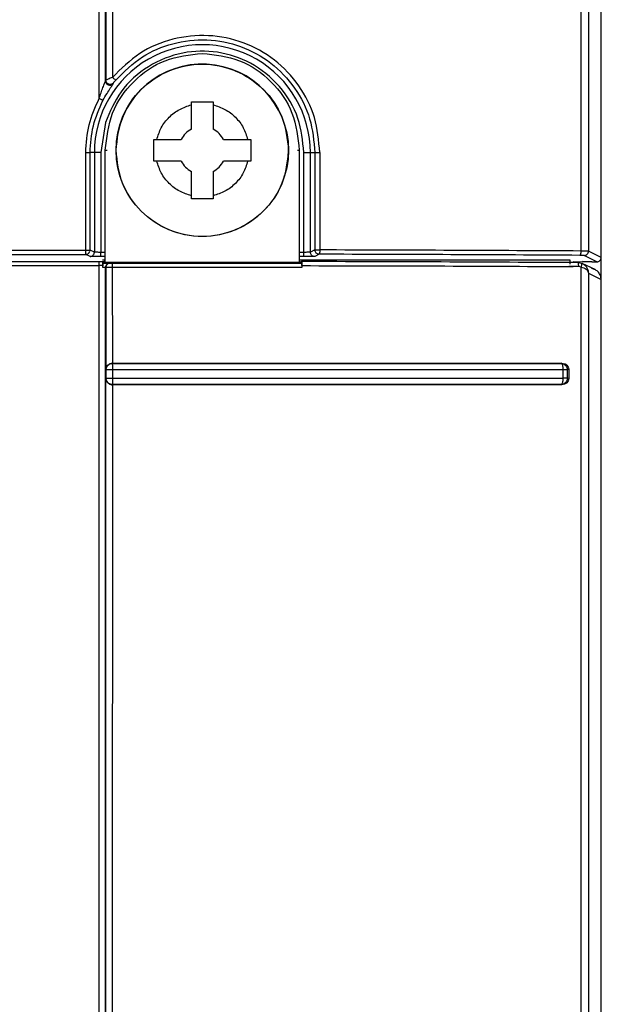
# Model space of a CAD drawing. Header units: inches. Extents: x 170 to 312, y 215 to 248.
# Tile 98 of 256: x 181.8387 to 181.8753, y 242.1165 to 242.1764. Entities that reach past the tile are written whole.
import ezdxf
from ezdxf import colors
from ezdxf.entities.mleader import LeaderData, LeaderLine
from ezdxf.math import Vec2, Vec3

# ---------------------------------------------------------------- set-up
doc = ezdxf.new("R2010")
doc.units = ezdxf.units.IN
doc.header["$LTSCALE"] = 0.25
doc.header["$MEASUREMENT"] = 0
doc.layers.add('ANNOTATIONS', color=1, linetype='Continuous')
doc.layers.add('MOTOR RH', color=7, linetype='Continuous')
doc.styles.add('ARIAL', font='arial.ttf', dxfattribs={"height": 0.09375})

msp = doc.modelspace()

# ---------------------------------------------------------------- linework, layer by layer
at = {"layer": 'MOTOR RH'}
for p, q in [((181.8740850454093, 241.9416975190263), (181.8740850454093, 242.3695190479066)), ((181.8439481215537, 242.1945954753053), (181.8439338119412, 242.1727521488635)), ((181.873320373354, 242.194587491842), (181.8733124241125, 242.1623383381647)), ((181.8443358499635, 242.1942144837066), (181.8443309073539, 242.1729235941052)), ((181.8728666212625, 242.1623451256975), (181.8728736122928, 242.1942144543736)), ((181.8439337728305, 242.1727521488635), (181.8439145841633, 242.1726963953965)), ((181.8443843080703, 242.1725357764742), (181.8444023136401, 242.1725901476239)), ((181.8491447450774, 242.1697663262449), (181.8491447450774, 242.1714332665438)), ((181.8491447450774, 242.171433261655), (181.8504570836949, 242.171433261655)), ((181.8504570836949, 242.1714332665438), (181.8504570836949, 242.1697663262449)), ((181.843902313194, 242.1701675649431), (181.8436253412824, 242.1683379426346)), ((181.8468481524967, 242.1691366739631), (181.8470297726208, 242.1691366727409)), ((181.8470297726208, 242.1691366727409), (181.8485150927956, 242.1691366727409)), ((181.8510867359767, 242.1691366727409), (181.8525720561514, 242.1691366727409)), ((181.8525720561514, 242.1691366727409), (181.8527536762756, 242.1691366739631)), ((181.8427078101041, 242.1624062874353), (181.842708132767, 242.1683364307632)), ((181.8429701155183, 242.1624057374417), (181.8429707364, 242.1683379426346)), ((181.8436253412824, 242.1683379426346), (181.8429707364, 242.1683379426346)), ((181.8432318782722, 242.1683379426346), (181.8432318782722, 242.1622748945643)), ((181.8436253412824, 242.1683379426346), (181.8436253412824, 242.1622638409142)), ((181.8438957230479, 242.1684826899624), (181.8440113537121, 242.1684844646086)), ((181.8438957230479, 242.1616496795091), (181.8438957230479, 242.1684826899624)), ((181.8555916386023, 242.1684844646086), (181.8557067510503, 242.1684827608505)), ((181.8557067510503, 242.1684827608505), (181.8557067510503, 242.1616496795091)), ((181.8559883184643, 242.1622638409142), (181.8559883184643, 242.1683379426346)), ((181.8559883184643, 242.1683379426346), (181.8566541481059, 242.1683379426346)), ((181.8563817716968, 242.1622748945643), (181.8563817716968, 242.1683379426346)), ((181.8566541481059, 242.1683379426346), (181.8566550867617, 242.1624179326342)), ((181.8569550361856, 242.1683385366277), (181.8569555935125, 242.1624118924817)), ((181.8470297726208, 242.1678243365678), (181.8468481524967, 242.1678243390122)), ((181.8485150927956, 242.1678243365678), (181.8470297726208, 242.1678243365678)), ((181.8525720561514, 242.1678243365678), (181.8510867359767, 242.1678243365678)), ((181.8527536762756, 242.16782433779), (181.8525720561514, 242.1678243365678)), ((181.8491447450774, 242.1655277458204), (181.8491447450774, 242.1671946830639)), ((181.8504570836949, 242.1671946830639), (181.8504570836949, 242.1655277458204)), ((181.8504570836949, 242.1655277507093), (181.8491447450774, 242.1655277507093)), ((181.8227300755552, 242.1624062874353), (181.8427078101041, 242.1624062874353)), ((181.8227300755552, 242.1621433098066), (181.8427078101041, 242.1621433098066)), ((181.8429695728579, 242.1620124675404), (181.8427078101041, 242.1621433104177)), ((181.8429701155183, 242.1624057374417), (181.842961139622, 242.1623378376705)), ((181.8432318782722, 242.1622748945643), (181.8429701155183, 242.1624057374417)), ((181.8438957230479, 242.1620014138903), (181.8436253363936, 242.1620014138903)), ((181.8438957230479, 242.1622638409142), (181.8436253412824, 242.1622638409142)), ((181.8559883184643, 242.1622638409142), (181.8557067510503, 242.1622638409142)), ((181.8559883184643, 242.1620014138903), (181.8557067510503, 242.1620014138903)), ((181.856655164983, 242.1624179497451), (181.8563817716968, 242.1622748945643)), ((181.8569170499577, 242.1621489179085), (181.8566440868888, 242.1620124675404)), ((181.8569170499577, 242.1621489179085), (181.8568556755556, 242.1621562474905)), ((181.8738225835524, 242.1616897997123), (181.8730501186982, 242.1620759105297)), ((181.8740850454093, 242.1619521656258), (181.8733124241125, 242.1623383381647)), ((181.8227241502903, 242.1614540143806), (181.8435152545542, 242.1614540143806)), ((181.8227241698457, 242.1617161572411), (181.8435152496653, 242.1617161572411)), ((181.8437291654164, 242.1617997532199), (181.8438957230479, 242.1617997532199)), ((181.8437463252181, 242.1613498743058), (181.8437543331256, 242.1614436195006)), ((181.8438957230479, 242.1616496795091), (181.8437564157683, 242.1616128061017)), ((181.8437566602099, 242.1617168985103), (181.8438957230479, 242.1616496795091)), ((181.8557067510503, 242.1616496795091), (181.8438957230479, 242.1616496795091)), ((181.8439086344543, 242.1613443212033), (181.8439277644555, 242.1613404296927)), ((181.8439277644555, 242.1613404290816), (181.8439277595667, 242.1551263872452)), ((181.8441709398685, 242.1616073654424), (181.8441900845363, 242.1616022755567)), ((181.8443224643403, 242.1616011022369), (181.8558602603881, 242.1616088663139)), ((181.855869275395, 242.1613464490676), (181.8443249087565, 242.1613393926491)), ((181.8443249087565, 242.1613393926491), (181.8443297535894, 242.1555101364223)), ((181.8557067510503, 242.1617997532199), (181.8721821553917, 242.1617997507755)), ((181.8557067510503, 242.1616496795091), (181.8558599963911, 242.161724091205)), ((181.8558602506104, 242.1616087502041), (181.8557067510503, 242.1616496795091)), ((181.8558698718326, 242.1614548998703), (181.855869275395, 242.1613464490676)), ((181.8702709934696, 242.1614076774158), (181.8723745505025, 242.1614076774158)), ((181.8727195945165, 242.1613960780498), (181.8721108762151, 242.1613995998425)), ((181.8721821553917, 242.1617997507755), (181.8721821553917, 242.1615497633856)), ((181.8723790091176, 242.1617127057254), (181.8729472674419, 242.1616955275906)), ((181.8726360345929, 242.1616576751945), (181.8728696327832, 242.1616145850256)), ((181.8728608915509, 242.1613693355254), (181.8727195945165, 242.1613960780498)), ((181.873713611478, 242.1612095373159), (181.8729216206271, 242.1615923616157)), ((181.8735155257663, 242.1616897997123), (181.8738225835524, 242.1616897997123)), ((181.8733067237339, 242.1609944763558), (181.8740811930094, 242.1606200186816)), ((181.8740811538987, 241.923915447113), (181.8740811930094, 242.1606200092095)), ((181.8443297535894, 242.1555101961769), (181.8443442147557, 242.155500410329)), ((181.844345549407, 242.155468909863), (181.8443442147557, 242.1555004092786)), ((181.8443467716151, 242.1553803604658), (181.844345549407, 242.155468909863)), ((181.871694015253, 242.1555125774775), (181.8716385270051, 242.1555022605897)), ((181.8716385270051, 242.1555022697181), (181.8716624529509, 242.1554920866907)), ((181.8716624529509, 242.1554920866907), (181.8716842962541, 242.1554677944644)), ((181.8716842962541, 242.1554677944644), (181.8717218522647, 242.1553818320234)), ((181.84395064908, 242.1551088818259), (181.8439277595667, 242.155126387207)), ((181.843950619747, 242.1545988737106), (181.843950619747, 242.1551088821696)), ((181.8443487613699, 242.1546004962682), (181.8443487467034, 242.1551066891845)), ((181.871755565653, 242.1551085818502), (181.871755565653, 242.1546037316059)), ((181.8721108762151, 242.1551254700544), (181.8720229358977, 242.1551087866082)), ((181.8720229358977, 242.1551087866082), (181.8720229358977, 242.1546036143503)), ((181.8721108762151, 242.1551254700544), (181.8721108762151, 242.1545874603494)), ((181.8439277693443, 242.1545821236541), (181.84395064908, 242.1545988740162)), ((181.8439277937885, 242.1149689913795), (181.8439277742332, 242.1545821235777)), ((181.8439506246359, 242.1545988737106), (181.8439848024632, 242.1546006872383)), ((181.8439848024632, 242.1546006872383), (181.8440732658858, 242.1546005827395)), ((181.8443297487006, 242.1541978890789), (181.844324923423, 242.1153528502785)), ((181.8443442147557, 242.1542073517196), (181.8443297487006, 242.1541978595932)), ((181.8716940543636, 242.1542002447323), (181.8716396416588, 242.1542102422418)), ((181.871721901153, 242.1543303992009), (181.8716844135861, 242.154244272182)), ((181.8721108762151, 242.1545874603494), (181.87202292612, 242.1546036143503))]:
    msp.add_line(p, q, dxfattribs=at)
msp.add_circle((181.8498009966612, 242.1684810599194), 0.005249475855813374, dxfattribs=at)
for centre, radius, start, end in [((181.8498068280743, 242.1683379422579), 0.006574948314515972, 0, 180.0000000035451), ((181.8498012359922, 242.1684826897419), 0.00524934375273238, 355.0754581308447, 167.9147845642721), ((181.8498009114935, 242.1684805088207), 0.001443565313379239, 117.0357080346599, 152.9644031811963), ((181.8498009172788, 242.1684805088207), 0.001443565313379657, 27.03559681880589, 62.96429196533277), ((181.8498009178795, 242.1684805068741), 0.001443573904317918, 207.0357073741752, 242.9641814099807), ((181.8498009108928, 242.1684805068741), 0.001443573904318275, 297.0358185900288, 332.9642926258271)]:
    msp.add_arc(centre, radius, start, end, dxfattribs=at)
for points, knots in [([(181.8435211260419, 242.1716362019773), (181.8435211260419, 242.1961674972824), (181.8435211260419, 242.2452300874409), (181.8435211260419, 242.2942482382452), (181.8435211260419, 242.3187573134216)], [0, 0, 0, 0, 0.5000000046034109, 1, 1, 1, 1]), ([(181.8439145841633, 242.1726963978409), (181.8439286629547, 242.1970474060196), (181.8439568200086, 242.245748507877), (181.8439286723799, 242.2944056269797), (181.8439145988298, 242.3187337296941)], [0, 0, 0, 0, 0.5000093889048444, 1, 1, 1, 1]), ([(181.8569550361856, 242.1683385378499), (181.8568901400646, 242.1690618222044), (181.8567603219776, 242.1705086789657), (181.8557582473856, 242.172477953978), (181.8542545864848, 242.1740648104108), (181.8523342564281, 242.1751326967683), (181.8501749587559, 242.1755763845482), (181.8479817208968, 242.1753487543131), (181.8459085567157, 242.1744876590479), (181.8448581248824, 242.173446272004), (181.8443309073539, 242.1729235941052)], [0, 0, 0, 0, 0.1241051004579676, 0.2482596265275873, 0.3724074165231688, 0.4973790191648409, 0.6222263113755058, 0.7472494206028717, 0.8731430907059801, 1, 1, 1, 1]), ([(181.8445296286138, 242.172753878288), (181.8450447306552, 242.1732658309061), (181.8460402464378, 242.1742552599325), (181.8480098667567, 242.1750768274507), (181.8500877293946, 242.1753138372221), (181.852173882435, 242.1748980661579), (181.8540390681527, 242.1738742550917), (181.8554957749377, 242.1723374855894), (181.8564682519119, 242.1704339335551), (181.8565922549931, 242.1690357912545), (181.8566541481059, 242.1683379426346)], [0, 0, 0, 0, 0.1289683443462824, 0.2492516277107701, 0.3741047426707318, 0.4995349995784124, 0.6253583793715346, 0.7506053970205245, 0.8755207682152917, 0.9999999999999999, 0.9999999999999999, 0.9999999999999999, 0.9999999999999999]), ([(181.8559883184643, 242.1683379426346), (181.8559171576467, 242.1690457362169), (181.855770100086, 242.1705084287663), (181.8545901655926, 242.1724599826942), (181.8528424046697, 242.1738743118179), (181.8507503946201, 242.1745709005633), (181.8485459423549, 242.1745247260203), (181.8464578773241, 242.1736910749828), (181.8447531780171, 242.1721762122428), (181.8441797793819, 242.170822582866), (181.843902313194, 242.1701675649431)], [0, 0, 0, 0, 0.1209743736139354, 0.2499998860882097, 0.3790257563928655, 0.50000002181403, 0.6209743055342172, 0.7500000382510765, 0.8790256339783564, 1, 1, 1, 1]), ([(181.8438957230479, 242.1684826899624), (181.8439844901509, 242.1692565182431), (181.8441620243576, 242.1708041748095), (181.8455276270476, 242.1727561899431), (181.8474796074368, 242.1741218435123), (181.8490272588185, 242.1742994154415), (181.8498010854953, 242.1743882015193)], [0, 0, 0, 0, 0.2500001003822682, 0.5000002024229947, 0.7499997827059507, 1, 1, 1, 1]), ([(181.8498010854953, 242.174388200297), (181.8505749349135, 242.1742994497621), (181.852122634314, 242.1741219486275), (181.8540747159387, 242.1727563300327), (181.8554404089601, 242.170804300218), (181.8556179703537, 242.1692566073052), (181.8557067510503, 242.1684827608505)], [0, 0, 0, 0, 0.2499998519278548, 0.4999998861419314, 0.7499999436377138, 1, 1, 1, 1]), ([(181.8445516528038, 242.1684810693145), (181.8446305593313, 242.169168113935), (181.8447883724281, 242.1705422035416), (181.8460022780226, 242.1722895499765), (181.8477374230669, 242.1734570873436), (181.849800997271, 242.1738670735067), (181.8518645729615, 242.1734570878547), (181.8535997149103, 242.172289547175), (181.8548136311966, 242.1705422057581), (181.8549714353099, 242.1691681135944), (181.8550503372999, 242.1684810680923)], [0, 0, 0, 0, 0.1249999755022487, 0.2500000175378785, 0.3750000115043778, 0.4999999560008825, 0.6249998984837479, 0.7499999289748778, 0.8750000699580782, 0.9999999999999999, 0.9999999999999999, 0.9999999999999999, 0.9999999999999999]), ([(181.8435211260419, 242.1716362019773), (181.8435978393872, 242.17186469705), (181.8437052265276, 242.17218455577), (181.8438395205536, 242.1725247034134), (181.8438917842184, 242.1726406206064), (181.8439103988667, 242.1726829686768), (181.8439132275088, 242.1726920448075), (181.8439145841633, 242.1726963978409)], [0, 0, 0, 0, 0.5753277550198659, 0.8053722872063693, 0.9132050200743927, 0.9583719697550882, 1, 1, 1, 1]), ([(181.8443843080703, 242.1725357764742), (181.84436578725, 242.1725159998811), (181.8443287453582, 242.1724764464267), (181.8442534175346, 242.172442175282), (181.8441722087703, 242.1724310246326), (181.844091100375, 242.1724454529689), (181.844018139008, 242.1724837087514), (181.8439607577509, 242.1725422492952), (181.8439221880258, 242.1726154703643), (181.8439171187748, 242.1726694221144), (181.8439145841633, 242.1726963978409)], [0, 0, 0, 0, 0.1249990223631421, 0.2499997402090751, 0.3749974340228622, 0.4999953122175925, 0.6249986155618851, 0.7499995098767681, 0.8750004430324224, 1, 1, 1, 1]), ([(181.8443309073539, 242.1729235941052), (181.8442860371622, 242.1729055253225), (181.8441951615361, 242.1728689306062), (181.844070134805, 242.1728159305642), (181.8439851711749, 242.1727781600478), (181.8439458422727, 242.1727592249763), (181.8439301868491, 242.1727511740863), (181.8439337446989, 242.1727520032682), (181.843933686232, 242.1727519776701), (181.843933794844, 242.172752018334), (181.8439337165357, 242.1727520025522), (181.8439339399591, 242.1727521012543), (181.8439339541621, 242.1727521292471), (181.843933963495, 242.1727521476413)], [0, 0, 0, 0, 0.2264066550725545, 0.4585415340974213, 0.7059993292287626, 0.8485508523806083, 0.9953644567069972, 0.9957863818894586, 0.9960093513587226, 0.9960430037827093, 0.9962847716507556, 0.9975587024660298, 1, 1, 1, 1]), ([(181.8444023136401, 242.1725901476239), (181.8443838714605, 242.1725702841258), (181.8443647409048, 242.1725496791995), (181.8443355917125, 242.1725303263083), (181.8443124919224, 242.1725165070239), (181.844264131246, 242.1724966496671), (181.844191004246, 242.1724868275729), (181.8441101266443, 242.1725011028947), (181.8440367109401, 242.1725399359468), (181.8439796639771, 242.1725984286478), (181.8439413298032, 242.1726714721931), (181.8439362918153, 242.172725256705), (181.8439337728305, 242.1727521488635)], [0, 0, 0, 0, 0.1250035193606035, 0.1296694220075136, 0.1625333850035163, 0.2502853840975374, 0.3710354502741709, 0.5001855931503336, 0.6251391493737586, 0.7500899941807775, 0.8750454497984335, 1, 1, 1, 1]), ([(181.8443309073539, 242.1729235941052), (181.844356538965, 242.1729020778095), (181.8444078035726, 242.1728590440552), (181.8444728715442, 242.1728037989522), (181.8445189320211, 242.1727641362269), (181.8445260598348, 242.1727572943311), (181.844529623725, 242.1727538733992)], [0, 0, 0, 0, 0.2499214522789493, 0.4998564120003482, 0.7499293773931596, 1, 1, 1, 1]), ([(181.8444023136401, 242.1725901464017), (181.8444029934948, 242.1725914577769), (181.8444044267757, 242.1725942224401), (181.8444161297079, 242.1726108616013), (181.8444400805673, 242.1726429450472), (181.8444809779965, 242.172695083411), (181.8445127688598, 242.1727335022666), (181.8445296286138, 242.1727538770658)], [0, 0, 0, 0, 0.09212977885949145, 0.1942295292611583, 0.4273750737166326, 0.696317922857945, 1, 1, 1, 1]), ([(181.843753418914, 242.1715130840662), (181.8438348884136, 242.1716610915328), (181.843980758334, 242.1719260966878), (181.8441825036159, 242.1722353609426), (181.8442998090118, 242.1724064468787), (181.8443461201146, 242.1724737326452), (181.8443620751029, 242.1724979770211), (181.8443737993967, 242.1725167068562), (181.8443800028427, 242.172527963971), (181.8443843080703, 242.1725357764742)], [0, 0, 0, 0, 0.3432230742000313, 0.6145357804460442, 0.7877433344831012, 0.8701843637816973, 0.8818484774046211, 0.9180021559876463, 1, 1, 1, 1]), ([(181.842708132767, 242.1683364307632), (181.8427441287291, 242.1689113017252), (181.8428160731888, 242.1700602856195), (181.8432862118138, 242.1711111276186), (181.8435211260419, 242.1716362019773)], [0, 0, 0, 0, 0.5003298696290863, 1, 1, 1, 1]), ([(181.8429707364, 242.1683379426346), (181.8430048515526, 242.1688908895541), (181.8430730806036, 242.1699967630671), (181.8435266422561, 242.1710076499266), (181.843753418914, 242.1715130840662)], [0, 0, 0, 0, 0.5000091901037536, 1, 1, 1, 1]), ([(181.843753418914, 242.1715130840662), (181.843749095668, 242.1715155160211), (181.8437404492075, 242.1715203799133), (181.843686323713, 242.1715491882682), (181.8436105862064, 242.1715892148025), (181.8435509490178, 242.1716205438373), (181.8435211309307, 242.1716362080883)], [0, 0, 0, 0, 0.250003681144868, 0.5000055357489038, 0.7500070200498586, 1, 1, 1, 1]), ([(181.8470297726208, 242.1691366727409), (181.8471087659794, 242.1693825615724), (181.8472698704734, 242.1698840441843), (181.8477635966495, 242.1705178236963), (181.8483973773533, 242.1710115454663), (181.848898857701, 242.1711726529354), (181.8491447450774, 242.1712516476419)], [0, 0, 0, 0, 0.2451621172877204, 0.5000005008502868, 0.7548387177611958, 1, 1, 1, 1]), ([(181.8504570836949, 242.1712516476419), (181.8507029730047, 242.1711726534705), (181.8512044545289, 242.1710115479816), (181.851838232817, 242.1705178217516), (181.8523319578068, 242.1698840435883), (181.8524930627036, 242.1693825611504), (181.8525720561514, 242.1691366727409)], [0, 0, 0, 0, 0.2451626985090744, 0.4999996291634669, 0.7548382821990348, 1, 1, 1, 1]), ([(181.8468481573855, 242.16782433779), (181.8468481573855, 242.1680430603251), (181.8468481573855, 242.1684805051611), (181.8468481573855, 242.168917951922), (181.8468481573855, 242.1691366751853)], [0, 0, 0, 0, 0.5000002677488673, 0.9999999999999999, 0.9999999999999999, 0.9999999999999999, 0.9999999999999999]), ([(181.8527536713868, 242.1691366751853), (181.8527536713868, 242.1689179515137), (181.8527536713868, 242.16848050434), (181.8527536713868, 242.168043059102), (181.8527536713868, 242.1678243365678)], [0, 0, 0, 0, 0.500000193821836, 1, 1, 1, 1]), ([(181.842708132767, 242.1683364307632), (181.8427418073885, 242.1683371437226), (181.8428091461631, 242.1683385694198), (181.8428947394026, 242.1683387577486), (181.8429558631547, 242.1683383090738), (181.8429657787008, 242.1683380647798), (181.8429707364, 242.1683379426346)], [0, 0, 0, 0, 0.250229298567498, 0.500380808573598, 0.750194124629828, 1, 1, 1, 1]), ([(181.8550503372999, 242.1684810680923), (181.8549714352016, 242.1677940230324), (181.8548136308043, 242.1664199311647), (181.8535997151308, 242.1646725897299), (181.8518645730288, 242.1635050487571), (181.8498009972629, 242.1630950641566), (181.8477374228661, 242.1635050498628), (181.8460022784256, 242.1646725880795), (181.8447883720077, 242.1664199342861), (181.8446305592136, 242.1677940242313), (181.8445516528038, 242.1684810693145)], [0, 0, 0, 0, 0.1249998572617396, 0.250000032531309, 0.3750000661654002, 0.5000000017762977, 0.6249999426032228, 0.7499999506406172, 0.8749999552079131, 1, 1, 1, 1]), ([(181.8566541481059, 242.1683379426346), (181.8566559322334, 242.1683379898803), (181.8566595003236, 242.1683380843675), (181.8566792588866, 242.1683382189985), (181.8567086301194, 242.168338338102), (181.8567473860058, 242.1683384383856), (181.8567935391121, 242.168338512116), (181.8568450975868, 242.1683385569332), (181.8568999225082, 242.1683385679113), (181.8569366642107, 242.1683385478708), (181.8569550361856, 242.1683385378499)], [0, 0, 0, 0, 0.1250039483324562, 0.2499963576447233, 0.3749930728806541, 0.4999962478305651, 0.6249882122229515, 0.7499968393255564, 0.8749907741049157, 1, 1, 1, 1]), ([(181.8491447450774, 242.165709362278), (181.848898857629, 242.1657883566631), (181.8483973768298, 242.1659494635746), (181.8477635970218, 242.1664431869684), (181.8472698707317, 242.1670769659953), (181.8471087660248, 242.1675784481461), (181.8470297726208, 242.1678243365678)], [0, 0, 0, 0, 0.2451612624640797, 0.4999997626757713, 0.7548381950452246, 1, 1, 1, 1]), ([(181.8525720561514, 242.1678243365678), (181.8524930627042, 242.1675784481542), (181.8523319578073, 242.1670769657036), (181.8518382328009, 242.1664431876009), (181.8512044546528, 242.1659494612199), (181.8507029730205, 242.165788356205), (181.8504570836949, 242.165709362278)], [0, 0, 0, 0, 0.2451617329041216, 0.50000040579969, 0.7548373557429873, 1, 1, 1, 1]), ([(181.8427078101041, 242.1624062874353), (181.8427414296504, 242.1624062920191), (181.8428086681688, 242.1624063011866), (181.8428941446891, 242.1624061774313), (181.8429552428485, 242.16240598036), (181.8429651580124, 242.1624058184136), (181.8429701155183, 242.1624057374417)], [0, 0, 0, 0, 0.2499991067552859, 0.4999939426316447, 0.7500008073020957, 1, 1, 1, 1]), ([(181.8427078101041, 242.1621433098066), (181.8427078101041, 242.1621477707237), (181.8427078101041, 242.1621566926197), (181.8427078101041, 242.1622177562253), (181.8427078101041, 242.1623040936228), (181.8427078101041, 242.1623722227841), (181.8427078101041, 242.1624062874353)], [0, 0, 0, 0, 0.2499954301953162, 0.499994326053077, 0.7499966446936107, 1, 1, 1, 1]), ([(181.8427078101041, 242.1621433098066), (181.8427364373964, 242.1621460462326), (181.8427936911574, 242.1621515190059), (181.8428699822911, 242.162194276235), (181.8429309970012, 242.162256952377), (181.8429510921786, 242.1623108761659), (181.842961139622, 242.1623378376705)], [0, 0, 0, 0, 0.2500021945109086, 0.4999971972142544, 0.7500022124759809, 1, 1, 1, 1]), ([(181.8429695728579, 242.1620124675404), (181.8430039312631, 242.1620164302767), (181.8430726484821, 242.1620243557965), (181.8431593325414, 242.1620850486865), (181.8432199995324, 242.1621717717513), (181.8432279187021, 242.1622405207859), (181.8432318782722, 242.1622748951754)], [0, 0, 0, 0, 0.2499989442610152, 0.5000008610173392, 0.7500013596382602, 1, 1, 1, 1]), ([(181.8436253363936, 242.1620014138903), (181.8435403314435, 242.1620015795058), (181.8433720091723, 242.1620019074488), (181.8431603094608, 242.1620044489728), (181.8430060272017, 242.1620080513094), (181.8429818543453, 242.1620109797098), (181.8429695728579, 242.1620124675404)], [0, 0, 0, 0, 0.252446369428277, 0.4998808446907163, 0.7459047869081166, 1, 1, 1, 1]), ([(181.8436253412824, 242.1622638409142), (181.8435847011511, 242.1622639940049), (181.8434969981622, 242.1622643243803), (181.8433946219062, 242.1622661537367), (181.8433219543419, 242.1622681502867), (181.8432752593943, 242.1622700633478), (181.8432412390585, 242.1622723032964), (181.8432350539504, 242.162274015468), (181.8432318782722, 242.1622748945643)], [0, 0, 0, 0, 0.2015194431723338, 0.4348868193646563, 0.5641076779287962, 0.701373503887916, 0.8466733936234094, 1, 1, 1, 1]), ([(181.8436253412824, 242.1620014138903), (181.8436253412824, 242.1620058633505), (181.8436253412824, 242.1620147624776), (181.8436253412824, 242.1620756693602), (181.8436253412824, 242.1621618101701), (181.8436253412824, 242.162229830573), (181.8436253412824, 242.1622638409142)], [0, 0, 0, 0, 0.2499932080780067, 0.4999980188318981, 0.7499979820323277, 1, 1, 1, 1]), ([(181.8563817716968, 242.1622748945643), (181.856378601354, 242.1622740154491), (181.8563724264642, 242.1622723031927), (181.8563383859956, 242.1622700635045), (181.8562917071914, 242.1622681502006), (181.8562190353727, 242.1622661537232), (181.8561166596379, 242.1622643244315), (181.8560289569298, 242.1622639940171), (181.8559883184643, 242.1622638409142)], [0, 0, 0, 0, 0.1533251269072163, 0.2986319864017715, 0.4358895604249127, 0.565111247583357, 0.7984872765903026, 1, 1, 1, 1]), ([(181.8559883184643, 242.1620014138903), (181.8559883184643, 242.1620058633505), (181.8559883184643, 242.1620147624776), (181.8559883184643, 242.1620756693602), (181.8559883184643, 242.1621618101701), (181.8559883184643, 242.162229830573), (181.8559883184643, 242.1622638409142)], [0, 0, 0, 0, 0.2499932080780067, 0.4999980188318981, 0.7499979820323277, 1, 1, 1, 1]), ([(181.8566440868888, 242.1620124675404), (181.8566316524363, 242.162010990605), (181.8566070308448, 242.1620080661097), (181.8564541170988, 242.1620044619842), (181.8562425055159, 242.1620018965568), (181.856073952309, 242.1620015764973), (181.8559883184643, 242.1620014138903)], [0, 0, 0, 0, 0.2524531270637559, 0.4998851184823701, 0.7459154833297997, 1, 1, 1, 1]), ([(181.8566440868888, 242.1620124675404), (181.8566097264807, 242.1620164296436), (181.8565410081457, 242.1620243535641), (181.8564543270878, 242.1620850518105), (181.8563936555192, 242.1621717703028), (181.8563857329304, 242.1622405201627), (181.8563817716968, 242.1622748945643)], [0, 0, 0, 0, 0.2500080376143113, 0.4999980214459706, 0.7500028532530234, 1, 1, 1, 1]), ([(181.8568556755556, 242.1621562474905), (181.8568280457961, 242.1621658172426), (181.8567716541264, 242.1621853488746), (181.8567077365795, 242.1622465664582), (181.8566625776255, 242.1623258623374), (181.8566577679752, 242.1623856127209), (181.856655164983, 242.1624179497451)], [0, 0, 0, 0, 0.2447522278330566, 0.4995333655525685, 0.7291464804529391, 1, 1, 1, 1]), ([(181.8566552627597, 242.1624179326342), (181.8566574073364, 242.1624172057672), (181.8566611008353, 242.1624159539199), (181.8566732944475, 242.1624131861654), (181.8566863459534, 242.1624110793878), (181.8567065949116, 242.1624110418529), (181.8567344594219, 242.1624116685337), (181.8567701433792, 242.1624120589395), (181.8568111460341, 242.1624121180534), (181.8568754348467, 242.1624121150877), (181.8569267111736, 242.1624119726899), (181.8569555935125, 242.1624118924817)], [0, 0, 0, 0, 0.1181893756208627, 0.2035517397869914, 0.2499817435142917, 0.3306120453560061, 0.4727479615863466, 0.5370288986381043, 0.6464344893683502, 0.8008476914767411, 1, 1, 1, 1]), ([(181.8569440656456, 242.1622278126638), (181.8569421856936, 242.1622163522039), (181.8569384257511, 242.1621934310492), (181.8569317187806, 242.1621692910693), (181.8569245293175, 242.162153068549), (181.8569195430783, 242.1621505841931), (181.8569170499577, 242.1621493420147)], [0, 0, 0, 0, 0.2500025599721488, 0.5000102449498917, 0.7500050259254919, 1, 1, 1, 1]), ([(181.8727826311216, 242.1620821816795), (181.8701811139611, 242.1620963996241), (181.8649780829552, 242.1621248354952), (181.8596040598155, 242.1621408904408), (181.8569170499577, 242.1621489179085)], [0, 0, 0, 0, 0.5000003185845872, 1, 1, 1, 1]), ([(181.8569555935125, 242.1624118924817), (181.8569554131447, 242.1623948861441), (181.8569550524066, 242.1623608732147), (181.8569526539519, 242.1623118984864), (181.8569491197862, 242.1622661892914), (181.8569457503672, 242.1622406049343), (181.8569440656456, 242.1622278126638)], [0, 0, 0, 0, 0.2499975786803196, 0.4999988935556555, 0.7499976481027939, 1, 1, 1, 1]), ([(181.8728666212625, 242.1623451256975), (181.8702575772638, 242.1623593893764), (181.8650394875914, 242.1623879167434), (181.8596502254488, 242.1624039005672), (181.8569555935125, 242.1624118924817)], [0, 0, 0, 0, 0.4999998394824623, 1, 1, 1, 1]), ([(181.8727826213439, 242.1620817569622), (181.8727935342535, 242.1620862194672), (181.8728153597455, 242.1620951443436), (181.8728429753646, 242.1621563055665), (181.8728624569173, 242.1622427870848), (181.8728652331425, 242.1623110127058), (181.8728666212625, 242.1623451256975)], [0, 0, 0, 0, 0.2500056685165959, 0.5000038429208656, 0.750000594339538, 1, 1, 1, 1]), ([(181.8730501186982, 242.1620759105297), (181.8730454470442, 242.1620766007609), (181.8730360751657, 242.1620779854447), (181.8729765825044, 242.1620798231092), (181.8728928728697, 242.1620813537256), (181.8728194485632, 242.1620819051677), (181.8727826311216, 242.1620821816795)], [0, 0, 0, 0, 0.2492077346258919, 0.4999395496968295, 0.7492527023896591, 1, 1, 1, 1]), ([(181.8733124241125, 242.1623383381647), (181.8733043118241, 242.1623390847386), (181.873288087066, 242.1623405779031), (181.8731900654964, 242.1623425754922), (181.8730492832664, 242.1623442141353), (181.8729275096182, 242.1623448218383), (181.8728666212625, 242.1623451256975)], [0, 0, 0, 0, 0.2499946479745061, 0.4999948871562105, 0.7499911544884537, 1, 1, 1, 1]), ([(181.8730501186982, 242.1620759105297), (181.8730844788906, 242.1620798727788), (181.873153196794, 242.1620877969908), (181.8732398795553, 242.1621484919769), (181.8733005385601, 242.1622352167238), (181.8733084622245, 242.1623039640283), (181.8733124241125, 242.1623383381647)], [0, 0, 0, 0, 0.2500109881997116, 0.5000039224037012, 0.7499984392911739, 1, 1, 1, 1]), ([(181.8738225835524, 242.1616897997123), (181.8738411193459, 242.1616909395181), (181.8738772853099, 242.161693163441), (181.8739428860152, 242.1617150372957), (181.874013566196, 242.1617632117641), (181.8740732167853, 242.1618491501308), (181.8740811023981, 242.1619178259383), (181.8740850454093, 242.1619521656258)], [0, 0, 0, 0, 0.1353354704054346, 0.2640587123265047, 0.5007101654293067, 0.7503421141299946, 1, 1, 1, 1]), ([(181.8438370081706, 242.1616968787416), (181.8437871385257, 242.1616963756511), (181.8436873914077, 242.1616953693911), (181.8435712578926, 242.1616952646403), (181.8435131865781, 242.1616952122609)], [0, 0, 0, 0, 0.4999607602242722, 1, 1, 1, 1]), ([(181.8435152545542, 242.1614540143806), (181.8435152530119, 242.1614883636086), (181.8435152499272, 242.1615570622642), (181.8435152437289, 242.1616436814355), (181.8435152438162, 242.1617042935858), (181.8435152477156, 242.1617122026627), (181.8435152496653, 242.1617161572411)], [0, 0, 0, 0, 0.2500008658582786, 0.5000031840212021, 0.7499990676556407, 1, 1, 1, 1]), ([(181.8435152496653, 242.161716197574), (181.8435534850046, 242.1617161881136), (181.8436363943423, 242.1617161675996), (181.8437145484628, 242.161716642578), (181.8437566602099, 242.1617168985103)], [0, 0, 0, 0, 0.4611704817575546, 0.9999999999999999, 0.9999999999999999, 0.9999999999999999, 0.9999999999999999]), ([(181.8435158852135, 241.9271116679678), (181.8435157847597, 241.9466152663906), (181.8435155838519, 241.9856224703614), (181.8435153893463, 242.0442066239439), (181.8435152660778, 242.1028212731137), (181.8435152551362, 242.1419097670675), (181.8435152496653, 242.1614540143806)], [0, 0, 0, 0, 0.2499999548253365, 0.5000000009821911, 0.7499999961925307, 1, 1, 1, 1]), ([(181.8437441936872, 242.161448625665), (181.8437383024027, 242.1614489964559), (181.8437051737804, 242.1614510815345), (181.8436307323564, 242.1614586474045), (181.8435564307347, 242.1614556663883), (181.8435152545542, 242.1614540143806)], [0, 0, 0, 0, 0.0879484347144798, 0.4945628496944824, 1, 1, 1, 1]), ([(181.8439086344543, 242.1613443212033), (181.8439057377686, 242.1613448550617), (181.8438999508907, 242.1613459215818), (181.8438648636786, 242.1613474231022), (181.8438149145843, 242.1613487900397), (181.8437691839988, 242.1613495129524), (181.8437463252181, 242.1613498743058)], [0, 0, 0, 0, 0.2503790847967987, 0.5001969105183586, 0.7501696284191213, 1, 1, 1, 1]), ([(181.843746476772, 242.161448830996), (181.8437464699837, 242.1614594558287), (181.8437464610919, 242.1614733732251), (181.8437464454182, 242.1615024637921), (181.8437468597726, 242.1615501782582), (181.8437477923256, 242.1615864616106), (181.8437484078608, 242.1616104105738)], [0, 0, 0, 0, 0.1816239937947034, 0.2379080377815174, 0.4969783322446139, 1, 1, 1, 1]), ([(181.8437564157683, 242.1616128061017), (181.8437554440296, 242.1616103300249), (181.8437534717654, 242.1616053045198), (181.8437508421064, 242.1615646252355), (181.8437488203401, 242.1615234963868), (181.8437472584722, 242.1614868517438), (181.8437467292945, 242.1614611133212), (181.843746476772, 242.161448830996)], [0, 0, 0, 0, 0.2442928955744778, 0.4958227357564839, 0.7388010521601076, 0.8753563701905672, 1, 1, 1, 1]), ([(181.8437484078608, 242.1616104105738), (181.8437489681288, 242.1616266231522), (181.8437501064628, 242.1616595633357), (181.843752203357, 242.1616927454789), (181.8437544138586, 242.1617149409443), (181.8437559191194, 242.1617162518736), (181.8437566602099, 242.1617168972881)], [0, 0, 0, 0, 0.2551297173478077, 0.5183641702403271, 0.7628745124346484, 1, 1, 1, 1]), ([(181.8437564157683, 242.1616128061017), (181.8438128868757, 242.161612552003), (181.8439275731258, 242.161612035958), (181.844056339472, 242.161610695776), (181.8441502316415, 242.1616091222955), (181.8441640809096, 242.1616079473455), (181.8441709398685, 242.1616073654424)], [0, 0, 0, 0, 0.246169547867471, 0.4999417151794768, 0.752342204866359, 1, 1, 1, 1]), ([(181.8441709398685, 242.1616073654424), (181.8441365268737, 242.1616033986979), (181.8440676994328, 242.1615954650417), (181.8439809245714, 242.1615346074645), (181.8439202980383, 242.1614476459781), (181.8439125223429, 242.1613787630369), (181.8439086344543, 242.1613443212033)], [0, 0, 0, 0, 0.2499965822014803, 0.5000037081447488, 0.7499992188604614, 1, 1, 1, 1]), ([(181.843909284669, 241.9280929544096), (181.8439091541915, 241.9539800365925), (181.8439088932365, 242.005754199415), (181.8439086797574, 242.08353334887), (181.8439086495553, 242.1354073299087), (181.8439086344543, 242.1613443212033)], [0, 0, 0, 0, 0.3333333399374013, 0.6666666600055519, 1, 1, 1, 1]), ([(181.8441900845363, 242.1616022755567), (181.8441557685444, 242.1615983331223), (181.8440871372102, 242.1615904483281), (181.8440005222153, 242.161529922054), (181.8439398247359, 242.1614434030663), (181.8439317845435, 242.1613747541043), (181.8439277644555, 242.1613404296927)], [0, 0, 0, 0, 0.2500034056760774, 0.5000020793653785, 0.7500015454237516, 1, 1, 1, 1]), ([(181.8443249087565, 242.1613393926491), (181.8442741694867, 242.1613394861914), (181.8441727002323, 242.1613396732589), (181.8440426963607, 242.1613399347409), (181.8439507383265, 242.1613401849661), (181.8439354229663, 242.1613403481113), (181.8439277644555, 242.1613404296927)], [0, 0, 0, 0, 0.2500215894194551, 0.4999974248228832, 0.7499715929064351, 1, 1, 1, 1]), ([(181.8441900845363, 242.1616022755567), (181.8441926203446, 242.1616021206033), (181.8441976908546, 242.1616018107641), (181.8442284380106, 242.1616014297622), (181.8442710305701, 242.1616011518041), (181.844305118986, 242.1616011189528), (181.8443224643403, 242.1616011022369)], [0, 0, 0, 0, 0.2484175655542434, 0.496726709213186, 0.7439173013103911, 1, 1, 1, 1]), ([(181.8443255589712, 242.1615799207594), (181.8443066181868, 242.1615832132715), (181.8442705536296, 242.1615894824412), (181.8442324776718, 242.1615963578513), (181.844211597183, 242.1616006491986), (181.8442117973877, 242.1616010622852), (181.8442118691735, 242.1616012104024)], [0, 0, 0, 0, 0.3159824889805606, 0.6016524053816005, 0.8571676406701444, 1, 1, 1, 1]), ([(181.8443224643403, 242.1616011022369), (181.8443226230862, 242.1616001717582), (181.8443229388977, 242.1615983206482), (181.8443235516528, 242.1615764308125), (181.8443242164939, 242.1615274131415), (181.8443246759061, 242.1614558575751), (181.8443248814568, 242.1613907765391), (181.844324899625, 242.1613565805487), (181.8443249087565, 242.1613393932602)], [0, 0, 0, 0, 0.1262548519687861, 0.2511734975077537, 0.500002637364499, 0.7488415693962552, 0.8737649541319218, 1, 1, 1, 1]), ([(181.8558599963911, 242.161724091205), (181.8587022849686, 242.1617163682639), (181.8643868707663, 242.1617009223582), (181.8698863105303, 242.1616720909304), (181.8726360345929, 242.1616576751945)], [0, 0, 0, 0, 0.4999992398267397, 1, 1, 1, 1]), ([(181.8558599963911, 242.16172395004), (181.855860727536, 242.161723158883), (181.8558622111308, 242.1617215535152), (181.8558643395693, 242.1616973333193), (181.8558662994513, 242.1616602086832), (181.8558672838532, 242.1616243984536), (181.8558677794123, 242.161606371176)], [0, 0, 0, 0, 0.2380354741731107, 0.4830071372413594, 0.7397399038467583, 0.9999999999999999, 0.9999999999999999, 0.9999999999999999, 0.9999999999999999]), ([(181.8558666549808, 242.1615316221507), (181.8558657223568, 242.1615538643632), (181.8558638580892, 242.1615983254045), (181.8558614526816, 242.1616052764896), (181.8558602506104, 242.1616087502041)], [0, 0, 0, 0, 0.5002629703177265, 1, 1, 1, 1]), ([(181.8558691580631, 242.1614548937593), (181.8558686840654, 242.1614674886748), (181.8558681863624, 242.1614807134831), (181.855867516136, 242.1615007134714), (181.855867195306, 242.1615140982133), (181.8558668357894, 242.1615257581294), (181.8558666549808, 242.1615316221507)], [0, 0, 0, 0, 0.5338045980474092, 0.5605010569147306, 0.7789665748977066, 1, 1, 1, 1]), ([(181.8558677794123, 242.161606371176), (181.8558682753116, 242.1615832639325), (181.8558692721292, 242.1615368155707), (181.8558691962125, 242.1614822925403), (181.8558691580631, 242.1614548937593)], [0, 0, 0, 0, 0.4974824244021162, 1, 1, 1, 1]), ([(181.8558698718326, 242.1614548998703), (181.8586138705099, 242.161449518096), (181.8641125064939, 242.1614387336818), (181.8694413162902, 242.1614126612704), (181.8721108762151, 242.1613995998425)], [0, 0, 0, 0, 0.4990326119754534, 1, 1, 1, 1]), ([(181.8727195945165, 242.1613960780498), (181.8727194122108, 242.1614135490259), (181.8727190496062, 242.1614482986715), (181.8727123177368, 242.1615143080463), (181.8726967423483, 242.1615865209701), (181.8726736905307, 242.1616352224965), (181.8726526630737, 242.1616561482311), (181.8726415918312, 242.1616571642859), (181.8726360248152, 242.1616576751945)], [0, 0, 0, 0, 0.1262981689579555, 0.2512061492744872, 0.4999886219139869, 0.7487662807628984, 0.8736707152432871, 1, 1, 1, 1]), ([(181.8728696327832, 242.1616145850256), (181.8728775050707, 242.1616081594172), (181.8728932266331, 242.161595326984), (181.8728972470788, 242.1615364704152), (181.8728883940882, 242.1614596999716), (181.8728700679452, 242.1613994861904), (181.8728608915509, 242.1613693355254)], [0, 0, 0, 0, 0.250365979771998, 0.5000000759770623, 0.7496365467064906, 0.9999999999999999, 0.9999999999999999, 0.9999999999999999, 0.9999999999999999]), ([(181.8730222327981, 241.9827077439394), (181.8729889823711, 242.0025529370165), (181.872922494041, 242.0422358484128), (181.8728686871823, 242.1018029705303), (181.8728634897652, 242.1415163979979), (181.8728608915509, 242.1613693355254)], [0, 0, 0, 0, 0.3334593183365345, 0.6667930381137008, 1, 1, 1, 1]), ([(181.8728608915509, 242.1613693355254), (181.8729190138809, 242.161352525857), (181.8730400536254, 242.1613175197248), (181.8731776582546, 242.1612294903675), (181.8732812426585, 242.1611211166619), (181.8732980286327, 242.1610377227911), (181.8733067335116, 242.1609944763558)], [0, 0, 0, 0, 0.2218305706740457, 0.4619621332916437, 0.7209840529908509, 1, 1, 1, 1]), ([(181.8728696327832, 242.1616145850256), (181.8729325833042, 242.1615844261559), (181.8730659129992, 242.1615205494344), (181.8731507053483, 242.1614105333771), (181.8731954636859, 242.1613524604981)], [0, 0, 0, 0, 0.4721417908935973, 1, 1, 1, 1]), ([(181.8735155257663, 242.1616897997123), (181.873458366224, 242.1616898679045), (181.8733437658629, 242.1616900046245), (181.8731842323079, 242.1616907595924), (181.8730444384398, 242.161692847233), (181.8729796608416, 242.1616965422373), (181.8729472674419, 242.1616983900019)], [0, 0, 0, 0, 0.249365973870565, 0.4999590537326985, 0.7499440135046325, 1, 1, 1, 1]), ([(181.8731954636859, 242.1613524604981), (181.8732243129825, 242.1613012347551), (181.8732880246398, 242.161188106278), (181.8733001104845, 242.161062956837), (181.8733067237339, 242.1609944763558)], [0, 0, 0, 0, 0.4528103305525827, 1, 1, 1, 1]), ([(181.8733067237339, 242.1609944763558), (181.873309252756, 242.1409546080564), (181.8733143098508, 242.1008823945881), (181.8733716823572, 242.0407988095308), (181.8734622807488, 241.9807513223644), (181.8735558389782, 241.9407724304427), (181.8736026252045, 241.9207799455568)], [0, 0, 0, 0, 0.2500558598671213, 0.5000178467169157, 0.7499709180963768, 1, 1, 1, 1]), ([(181.873918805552, 242.1610522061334), (181.8738608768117, 242.1611071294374), (181.8737450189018, 242.1612169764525), (181.8735894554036, 242.1612528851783), (181.8735116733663, 242.1612708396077)], [0, 0, 0, 0, 0.4999981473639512, 1, 1, 1, 1]), ([(181.8740811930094, 242.1606200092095), (181.8740737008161, 242.1606994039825), (181.8740587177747, 242.1608581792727), (181.8739654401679, 242.1609875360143), (181.873918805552, 242.1610522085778)], [0, 0, 0, 0, 0.5000448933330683, 1, 1, 1, 1]), ([(181.8439277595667, 242.155126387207), (181.8439335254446, 242.1551723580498), (181.8439431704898, 242.1552492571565), (181.8439882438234, 242.1553188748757), (181.8440063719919, 242.1553468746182)], [0, 0, 0, 0, 0.5978072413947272, 1, 1, 1, 1]), ([(181.8439506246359, 242.1551088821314), (181.8439521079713, 242.1551344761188), (181.8439540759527, 242.155168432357), (181.8439631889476, 242.1552055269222), (181.8439700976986, 242.1552298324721), (181.84397790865, 242.1552514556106), (181.8439897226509, 242.155278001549), (181.8440129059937, 242.1553233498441), (181.8440422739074, 242.1553575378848), (181.844064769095, 242.1553837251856)], [0, 0, 0, 0, 0.2513984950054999, 0.3335372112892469, 0.3759772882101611, 0.5001406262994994, 0.5592111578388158, 0.662365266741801, 0.9999999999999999, 0.9999999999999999, 0.9999999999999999, 0.9999999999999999]), ([(181.8440063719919, 242.1553468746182), (181.8440267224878, 242.1553707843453), (181.8440647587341, 242.1554154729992), (181.8441446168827, 242.1554664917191), (181.8442331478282, 242.1555019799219), (181.8442981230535, 242.1555074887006), (181.8443297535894, 242.1555101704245)], [0, 0, 0, 0, 0.284055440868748, 0.5309159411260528, 0.7716455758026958, 1, 1, 1, 1]), ([(181.844064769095, 242.1553837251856), (181.8440949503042, 242.1554092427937), (181.8441473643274, 242.155453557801), (181.8442450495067, 242.1554924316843), (181.8443091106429, 242.1554975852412), (181.8443442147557, 242.1555004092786)], [0, 0, 0, 0, 0.3802764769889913, 0.6604049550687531, 1, 1, 1, 1]), ([(181.8443297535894, 242.1555101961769), (181.8474194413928, 242.1555104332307), (181.8536017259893, 242.1555109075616), (181.8627852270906, 242.1555106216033), (181.868726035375, 242.1555119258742), (181.871694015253, 242.1555125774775)], [0, 0, 0, 0, 0.3333054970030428, 0.6669248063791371, 1, 1, 1, 1]), ([(181.8443442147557, 242.155500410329), (181.8474233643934, 242.1555006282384), (181.8535891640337, 242.1555010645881), (181.8627486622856, 242.1555006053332), (181.86867774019, 242.1555017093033), (181.8716385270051, 242.1555022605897)], [0, 0, 0, 0, 0.3330738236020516, 0.6669589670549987, 1, 1, 1, 1]), ([(181.8443487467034, 242.1551066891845), (181.8443483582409, 242.1551570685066), (181.8443479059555, 242.155215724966), (181.8443470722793, 242.1552820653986), (181.8443469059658, 242.1553268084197), (181.8443468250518, 242.1553590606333), (181.8443467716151, 242.1553803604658)], [0, 0, 0, 0, 0.4971271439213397, 0.578803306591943, 0.7218355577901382, 1, 1, 1, 1]), ([(181.8716385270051, 242.1555022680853), (181.8716887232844, 242.1554955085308), (181.8717890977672, 242.155481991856), (181.8719162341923, 242.1553915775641), (181.8720037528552, 242.1552616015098), (181.8720165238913, 242.1551597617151), (181.8720229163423, 242.1551087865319)], [0, 0, 0, 0, 0.2501054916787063, 0.5001209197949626, 0.7497890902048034, 1, 1, 1, 1]), ([(181.8716940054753, 242.1555125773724), (181.8717500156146, 242.1555072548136), (181.8718605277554, 242.1554967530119), (181.871996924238, 242.1554023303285), (181.8720749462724, 242.1552957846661), (181.8721061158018, 242.1551999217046), (181.8721092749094, 242.155150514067), (181.8721108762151, 242.1551254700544)], [0, 0, 0, 0, 0.270998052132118, 0.534699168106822, 0.7706620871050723, 0.8837519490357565, 1, 1, 1, 1]), ([(181.8717218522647, 242.1553818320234), (181.8717268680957, 242.1553627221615), (181.8717369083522, 242.1553244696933), (181.8717472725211, 242.1552565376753), (181.8717542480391, 242.1551840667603), (181.8717551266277, 242.1551337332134), (181.871755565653, 242.1551085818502)], [0, 0, 0, 0, 0.2497501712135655, 0.4999282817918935, 0.7501172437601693, 1, 1, 1, 1]), ([(181.8440732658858, 242.1551067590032), (181.8440394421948, 242.1551071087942), (181.8439717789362, 242.1551078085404), (181.8439576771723, 242.1551085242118), (181.8439506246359, 242.1551088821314)], [0, 0, 0, 0, 0.4998826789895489, 1, 1, 1, 1]), ([(181.8443487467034, 242.1551066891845), (181.8443178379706, 242.1551065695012), (181.8442628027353, 242.1551063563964), (181.8441656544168, 242.155106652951), (181.8441098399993, 242.15510671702), (181.8440732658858, 242.1551067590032)], [0, 0, 0, 0, 0.3063377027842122, 0.5454564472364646, 0.9999999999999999, 0.9999999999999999, 0.9999999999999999, 0.9999999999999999]), ([(181.871755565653, 242.1551085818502), (181.8687799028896, 242.1551080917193), (181.8628285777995, 242.1551071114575), (181.8536314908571, 242.1551064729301), (181.8474429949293, 242.1551066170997), (181.8443487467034, 242.1551066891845)], [0, 0, 0, 0, 0.3333333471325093, 0.6666666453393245, 0.9999999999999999, 0.9999999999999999, 0.9999999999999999, 0.9999999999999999]), ([(181.8720229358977, 242.1551087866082), (181.8720140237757, 242.1551087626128), (181.8719962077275, 242.155108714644), (181.8719346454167, 242.1551086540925), (181.8718548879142, 242.1551086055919), (181.871788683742, 242.1551085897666), (181.871755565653, 242.1551085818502)], [0, 0, 0, 0, 0.2501189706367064, 0.50000792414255, 0.7498831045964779, 1, 1, 1, 1]), ([(181.8439277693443, 242.1545821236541), (181.8439322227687, 242.1545425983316), (181.8439409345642, 242.1544652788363), (181.8439849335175, 242.1543953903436), (181.8440064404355, 242.1543612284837)], [0, 0, 0, 0, 0.5111947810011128, 1, 1, 1, 1]), ([(181.8440918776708, 242.1542991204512), (181.8440624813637, 242.1543287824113), (181.8440102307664, 242.1543815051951), (181.8439614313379, 242.1544868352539), (181.8439544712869, 242.1545589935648), (181.8439506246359, 242.1545988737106)], [0, 0, 0, 0, 0.3652286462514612, 0.6491772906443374, 1, 1, 1, 1]), ([(181.8440064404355, 242.1543612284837), (181.8440270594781, 242.1543370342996), (181.8440651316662, 242.1542923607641), (181.8441453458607, 242.1542412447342), (181.8442335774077, 242.1542059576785), (181.8442983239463, 242.1542005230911), (181.8443297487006, 242.1541978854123)], [0, 0, 0, 0, 0.2880825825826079, 0.5319322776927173, 0.772823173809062, 1, 1, 1, 1]), ([(181.8440732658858, 242.1546005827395), (181.84410808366, 242.1546007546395), (181.8441642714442, 242.1546010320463), (181.8442615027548, 242.1546007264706), (181.8443185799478, 242.1546005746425), (181.8443487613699, 242.1546004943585)], [0, 0, 0, 0, 0.4343079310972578, 0.7008719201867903, 0.9999999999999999, 0.9999999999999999, 0.9999999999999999, 0.9999999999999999]), ([(181.8443442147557, 242.154207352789), (181.8443214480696, 242.154208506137), (181.8442794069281, 242.1542106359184), (181.8442348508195, 242.1542222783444), (181.8442108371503, 242.1542307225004), (181.8442005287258, 242.1542346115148), (181.8441793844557, 242.1542432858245), (181.8441406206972, 242.1542621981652), (181.8441100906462, 242.1542853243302), (181.8440918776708, 242.1542991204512)], [0, 0, 0, 0, 0.2494377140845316, 0.4606136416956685, 0.4997872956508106, 0.5297323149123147, 0.5815029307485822, 0.7503418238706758, 1, 1, 1, 1]), ([(181.8716940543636, 242.1542002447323), (181.8687259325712, 242.1541999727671), (181.862784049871, 242.1541994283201), (181.8536004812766, 242.1541975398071), (181.847418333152, 242.1541977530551), (181.8443297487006, 242.1541978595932)], [0, 0, 0, 0, 0.3330904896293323, 0.666813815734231, 0.9999999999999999, 0.9999999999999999, 0.9999999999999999, 0.9999999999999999]), ([(181.8443442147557, 242.154207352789), (181.8443446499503, 242.1542142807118), (181.8443455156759, 242.1542280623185), (181.844346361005, 242.1542941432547), (181.8443467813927, 242.1543270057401)], [0, 0, 0, 0, 0.5026934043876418, 0.9999999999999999, 0.9999999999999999, 0.9999999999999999, 0.9999999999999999]), ([(181.8716396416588, 242.1542102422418), (181.8686789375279, 242.154209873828), (181.8627497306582, 242.1542091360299), (181.853589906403, 242.1542070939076), (181.8474236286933, 242.1542072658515), (181.8443442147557, 242.1542073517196)], [0, 0, 0, 0, 0.3330171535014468, 0.6669114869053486, 1, 1, 1, 1]), ([(181.8443467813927, 242.1543270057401), (181.8443472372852, 242.154367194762), (181.8443481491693, 242.1544475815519), (181.8443485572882, 242.154549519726), (181.8443487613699, 242.1546004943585)], [0, 0, 0, 0, 0.4999455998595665, 0.9999999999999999, 0.9999999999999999, 0.9999999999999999, 0.9999999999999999]), ([(181.8443487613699, 242.1546004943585), (181.8474430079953, 242.1546005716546), (181.8536314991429, 242.1546007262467), (181.8628285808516, 242.1546018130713), (181.8687799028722, 242.1546030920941), (181.871755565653, 242.1546037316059)], [0, 0, 0, 0, 0.3333333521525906, 0.6666664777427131, 1, 1, 1, 1]), ([(181.8720229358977, 242.1546036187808), (181.8720202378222, 242.1545696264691), (181.8720152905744, 242.1545072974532), (181.8719772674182, 242.1544116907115), (181.8719079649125, 242.1543149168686), (181.8717899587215, 242.1542301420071), (181.871689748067, 242.1542168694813), (181.8716396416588, 242.1542102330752)], [0, 0, 0, 0, 0.1671147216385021, 0.3064250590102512, 0.5008319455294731, 0.7504105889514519, 1, 1, 1, 1]), ([(181.8716844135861, 242.154244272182), (181.8716763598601, 242.1542341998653), (181.8716640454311, 242.1542187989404), (181.871648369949, 242.1542122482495), (181.8716421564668, 242.1542106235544), (181.8716402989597, 242.1542103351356), (181.8716396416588, 242.1542102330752)], [0, 0, 0, 0, 0.5640153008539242, 0.8623991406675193, 0.9513083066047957, 1, 1, 1, 1]), ([(181.8721108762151, 242.1545874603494), (181.8721094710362, 242.1545626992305), (181.8721066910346, 242.1545137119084), (181.8720756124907, 242.1544180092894), (181.8719974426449, 242.1543114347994), (181.8718609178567, 242.1542164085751), (181.8717502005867, 242.154205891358), (181.871694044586, 242.1542005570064)], [0, 0, 0, 0, 0.1148793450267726, 0.2272769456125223, 0.4643173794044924, 0.7283008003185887, 1, 1, 1, 1]), ([(181.871755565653, 242.1546037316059), (181.8717551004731, 242.1545785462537), (181.8717541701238, 242.1545281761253), (181.8717472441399, 242.1544555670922), (181.8717368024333, 242.1543876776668), (181.871726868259, 242.1543494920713), (181.871721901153, 242.1543303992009)], [0, 0, 0, 0, 0.2500031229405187, 0.5000005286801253, 0.7499993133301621, 1, 1, 1, 1]), ([(181.8720229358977, 242.1546036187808), (181.8720139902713, 242.1546037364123), (181.8719960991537, 242.1546039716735), (181.8719351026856, 242.1546040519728), (181.8718548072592, 242.1546039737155), (181.8717886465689, 242.15460381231), (181.871755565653, 242.1546037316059)], [0, 0, 0, 0, 0.2500007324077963, 0.499997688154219, 0.7499945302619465, 1, 1, 1, 1])]:
    msp.add_open_spline(points, degree=3, knots=knots, dxfattribs=at)

# ---------------------------------------------------------------- leaders
at = {"layer": 'ANNOTATIONS'}
ml = msp.add_multileader_mtext('Standard', dxfattribs=at)
ml.set_content('CONTROLLER (6" X 15")', color=256, style='ARIAL')
ml.set_leader_properties()
ml.build(insert=Vec2(0, 0))
ml.multileader.update_dxf_attribs({"dogleg_length": 0.36, "arrow_head_size": 0.09375})
ctx = ml.context
ctx.base_point, ctx.char_height, ctx.arrow_head_size, ctx.landing_gap_size, ctx.plane_origin = Vec3(182.1838224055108, 242.6496231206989), 0.09375, 0.09375, 0.09, Vec3(181.398785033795, 242.2163952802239)
notes = []
notes.append((ctx, [(0, (1, 1, 0), (182.0858653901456, 242.6496231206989), (1, 0), 0.09795701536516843, [(0, [(181.873367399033, 242.2551064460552)], 0, [])])]))
ctx.mtext.insert, ctx.mtext.flow_direction = Vec3(182.2738224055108, 242.7102792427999), 5
for ctx, leaders in notes:
    for number, flags, end, landing, length, lines in leaders:
        leader = LeaderData()
        leader.index, (leader.has_last_leader_line, leader.has_dogleg_vector, leader.attachment_direction) = number, flags
        leader.last_leader_point, leader.dogleg_vector, leader.dogleg_length = Vec3(end), Vec3(landing), length
        for number, points, colour, breaks in lines:
            line = LeaderLine()
            line.index, line.vertices, line.color, line.breaks = number, Vec3.list(points), colors.encode_raw_color(colour), breaks
            leader.lines.append(line)
        ctx.leaders.append(leader)

doc.saveas('drawing.dxf')
